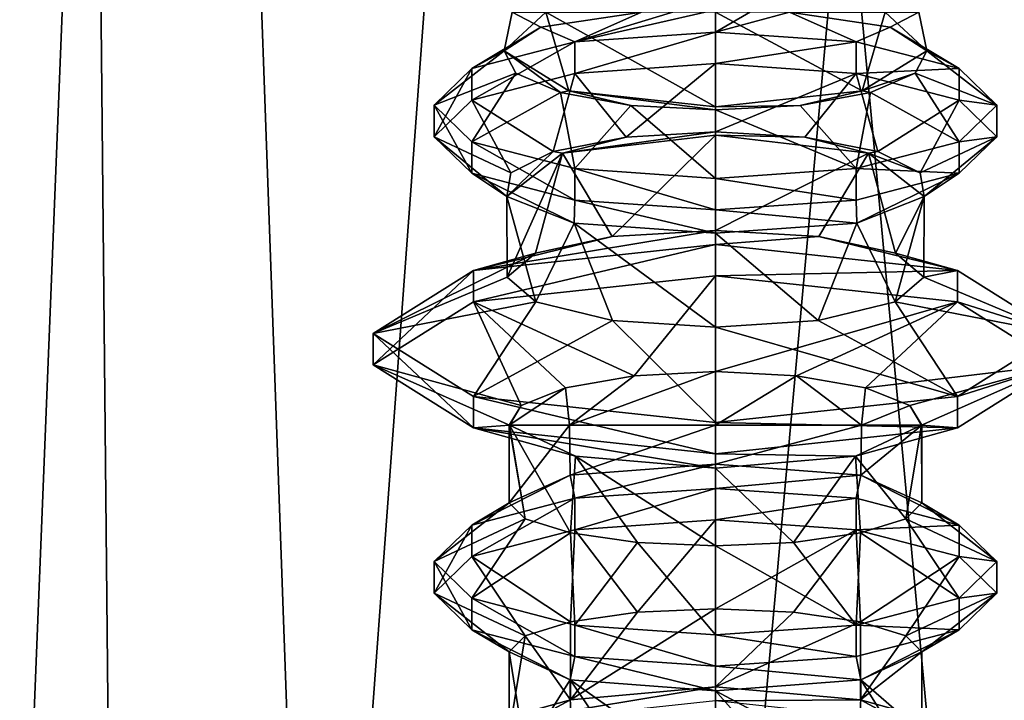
# Model space of a CAD drawing. Header units: millimetres. Extents: x -18.9 to 18.9, y -8.8 to 39.
# Tile 16 of 256: x -10.6 to -6, y 11.1 to 14.3. Entities that reach past the tile are written whole.
import ezdxf

# ---------------------------------------------------------------- set-up
doc = ezdxf.new("R2010")
doc.units = ezdxf.units.MM
doc.header["$LTSCALE"] = 41.718519
for name, color, linetype in [('15', 7, 'CONTINUOUS'), ('1661', 7, 'CONTINUOUS'), ('1662', 7, 'CONTINUOUS'), ('1717', 7, 'CONTINUOUS'), ('1718', 7, 'CONTINUOUS'), ('1719', 7, 'CONTINUOUS'), ('1720', 7, 'CONTINUOUS'), ('1755', 7, 'CONTINUOUS'), ('1756', 7, 'CONTINUOUS'), ('1757', 7, 'CONTINUOUS'), ('1758', 7, 'CONTINUOUS'), ('1759', 7, 'CONTINUOUS'), ('1760', 7, 'CONTINUOUS'), ('1761', 7, 'CONTINUOUS'), ('1762', 7, 'CONTINUOUS'), ('1769', 7, 'CONTINUOUS'), ('1770', 7, 'CONTINUOUS'), ('1771', 7, 'CONTINUOUS'), ('1772', 7, 'CONTINUOUS'), ('1773', 7, 'CONTINUOUS'), ('1774', 7, 'CONTINUOUS'), ('1775', 7, 'CONTINUOUS'), ('1776', 7, 'CONTINUOUS'), ('1777', 7, 'CONTINUOUS'), ('1778', 7, 'CONTINUOUS'), ('1779', 7, 'CONTINUOUS'), ('1780', 7, 'CONTINUOUS'), ('1791', 7, 'CONTINUOUS'), ('1792', 7, 'CONTINUOUS')]:
    doc.layers.add(name, color=color, linetype=linetype)

msp = doc.modelspace()

# ---------------------------------------------------------------- linework, layer by layer
at = {"layer": '15', "color": 7, "linetype": 'Continuous'}
for points in [[(-13.9674, -3.5, 10.3766), (-10.0017, -3.5, 14.2382), (-12.5018, 26.4, 12.1021), (-13.9674, -3.5, 10.3766)], [(-13.3069, 26.4, -11.2109), (-9.8717, 26.4, -14.3286), (-11.1841, -6.3, -13.3292), (-13.3069, 26.4, -11.2109)], [(-10.0017, -3.5, 14.2382), (-10.2971, 26.4, 14.0258), (-12.5018, 26.4, 12.1021), (-10.0017, -3.5, 14.2382)], [(-11.1841, -6.3, -13.3292), (-9.8717, 26.4, -14.3286), (-8.6992, -6.3, -15.0691), (-11.1841, -6.3, -13.3292)], [(-10.0017, -3.5, 14.2382), (-7.8011, 26.4, 15.553), (-10.2971, 26.4, 14.0258), (-10.0017, -3.5, 14.2382)], [(-10.0017, -3.5, 14.2382), (-5.0238, -3.5, 16.659), (-7.8011, 26.4, 15.553), (-10.0017, -3.5, 14.2382)], [(-9.8717, 26.4, -14.3286), (-5.7352, 26.4, -16.4277), (-8.6992, -6.3, -15.0691), (-9.8717, 26.4, -14.3286)], [(-8.6992, -6.3, -15.0691), (-5.7352, 26.4, -16.4277), (-5.9501, -6.3, -16.3509), (-8.6992, -6.3, -15.0691)], [(-5.0238, -3.5, 16.659), (-5.0843, 26.4, 16.6404), (-7.8011, 26.4, 15.553), (-5.0238, -3.5, 16.659)]]:
    msp.add_3dface(points, dxfattribs=at)
at = {"layer": '1661', "color": 7, "linetype": 'Continuous'}
for points in [[(-7.35, 14.3, 13.1832), (-7.35, 13.8653, 13.1775), (-6.6746, 13.9387, 12.9047), (-7.35, 14.3, 13.1832)], [(-7.35, 14.3, 13.1832), (-6.6746, 13.9387, 12.9047), (-6.5695, 14.3, 12.7925), (-7.35, 14.3, 13.1832)], [(-7.0093, 14.3, 11.2947), (-6.4145, 14.3, 11.9335), (-6.5467, 14.232, 11.6572), (-7.0093, 14.3, 11.2947)], [(-6.6746, 13.9387, 12.9047), (-6.3775, 14.1222, 12.2233), (-6.5695, 14.3, 12.7925), (-6.6746, 13.9387, 12.9047)], [(-6.3775, 14.1222, 12.2233), (-6.4145, 14.3, 11.9335), (-6.5695, 14.3, 12.7925), (-6.3775, 14.1222, 12.2233)], [(-6.4145, 14.3, 11.9335), (-6.3775, 14.1222, 12.2233), (-6.5467, 14.232, 11.6572), (-6.4145, 14.3, 11.9335)]]:
    msp.add_3dface(points, dxfattribs=at)
at = {"layer": '1662', "color": 7, "linetype": 'Continuous'}
for points in [[(-7.35, 13.2956, 11.2464), (-7.35, 13.7343, 11.2406), (-6.6453, 13.6519, 11.5468), (-7.35, 13.2956, 11.2464)], [(-6.8741, 13.2681, 11.3728), (-7.35, 13.2956, 11.2464), (-6.6453, 13.6519, 11.5468), (-6.8741, 13.2681, 11.3728)], [(-6.5219, 13.1912, 11.7217), (-6.8741, 13.2681, 11.3728), (-6.6453, 13.6519, 11.5468), (-6.5219, 13.1912, 11.7217)], [(-6.3894, 13.4524, 12.2877), (-6.5219, 13.1912, 11.7217), (-6.6453, 13.6519, 11.5468), (-6.3894, 13.4524, 12.2877)], [(-6.5231, 12.9679, 12.691), (-6.3894, 13.4524, 12.2877), (-6.6995, 13.3305, 12.9172), (-6.5231, 12.9679, 12.691)], [(-6.5231, 12.9679, 12.691), (-6.391, 13.0817, 12.2061), (-6.3894, 13.4524, 12.2877), (-6.5231, 12.9679, 12.691)], [(-6.391, 13.0817, 12.2061), (-6.5219, 13.1912, 11.7217), (-6.3894, 13.4524, 12.2877), (-6.391, 13.0817, 12.2061)], [(-7.35, 13.2832, 13.1698), (-6.8769, 12.8826, 13.0393), (-6.6995, 13.3305, 12.9172), (-7.35, 13.2832, 13.1698)], [(-6.8769, 12.8826, 13.0393), (-6.5231, 12.9679, 12.691), (-6.6995, 13.3305, 12.9172), (-6.8769, 12.8826, 13.0393)], [(-7.35, 12.8513, 13.1641), (-6.8769, 12.8826, 13.0393), (-7.35, 13.2832, 13.1698), (-7.35, 12.8513, 13.1641)], [(-7.35, 12.6467, 11.2549), (-6.9765, 12.6272, 11.3314), (-7.35, 12.4, 11.2582), (-7.35, 12.6467, 11.2549)], [(-7.35, 12.4, 11.2582), (-6.9765, 12.6272, 11.3314), (-6.6782, 12.4, 11.5365), (-7.35, 12.4, 11.2582)], [(-6.9765, 12.6272, 11.3314), (-6.6599, 12.572, 11.552), (-6.6782, 12.4, 11.5365), (-6.9765, 12.6272, 11.3314)], [(-6.6599, 12.572, 11.552), (-6.4556, 12.4912, 11.8845), (-6.6782, 12.4, 11.5365), (-6.6599, 12.572, 11.552)], [(-6.6782, 12.4, 11.5365), (-6.4556, 12.4912, 11.8845), (-6.4, 12.4, 12.2082), (-6.6782, 12.4, 11.5365)], [(-6.4556, 12.4912, 11.8845), (-6.4023, 12.4, 12.2738), (-6.4006, 12.4, 12.241), (-6.4556, 12.4912, 11.8845)], [(-6.4, 12.4, 12.2082), (-6.4556, 12.4912, 11.8845), (-6.4006, 12.4, 12.241), (-6.4, 12.4, 12.2082)]]:
    msp.add_3dface(points, dxfattribs=at)
at = {"layer": '1717', "color": 7, "linetype": 'Continuous'}
for points in [[(-7.35, 13.7343, 11.2406), (-8.0545, 13.6519, 11.5466), (-7.35, 13.7493, 11.1848), (-7.35, 13.7343, 11.2406)], [(-7.35, 13.7493, 11.1848), (-8.0545, 13.6519, 11.5466), (-7.7618, 13.7256, 11.2729), (-7.35, 13.7493, 11.1848)], [(-6.9382, 13.7256, 11.2729), (-7.35, 13.7343, 11.2406), (-7.35, 13.7493, 11.1848), (-6.9382, 13.7256, 11.2729)], [(-7.35, 13.7343, 11.2406), (-6.9382, 13.7256, 11.2729), (-6.6453, 13.6519, 11.5468), (-7.35, 13.7343, 11.2406)], [(-7.7618, 13.7256, 11.2729), (-8.0545, 13.6519, 11.5466), (-8.0964, 13.6589, 11.5205), (-7.7618, 13.7256, 11.2729)], [(-6.9382, 13.7256, 11.2729), (-6.6036, 13.6589, 11.5205), (-6.6453, 13.6519, 11.5468), (-6.9382, 13.7256, 11.2729)], [(-8.0545, 13.6519, 11.5466), (-8.3106, 13.4524, 12.2877), (-8.0964, 13.6589, 11.5205), (-8.0545, 13.6519, 11.5466)], [(-8.0964, 13.6589, 11.5205), (-8.3106, 13.4524, 12.2877), (-8.2914, 13.5618, 11.8812), (-8.0964, 13.6589, 11.5205)], [(-6.6036, 13.6589, 11.5205), (-6.4086, 13.5618, 11.8812), (-6.6453, 13.6519, 11.5468), (-6.6036, 13.6589, 11.5205)], [(-6.4086, 13.5618, 11.8812), (-6.3894, 13.4524, 12.2877), (-6.6453, 13.6519, 11.5468), (-6.4086, 13.5618, 11.8812)]]:
    msp.add_3dface(points, dxfattribs=at)
at = {"layer": '1718', "color": 7, "linetype": 'Continuous'}
for points in [[(-8.0255, 13.9387, 12.9047), (-8.3225, 14.1222, 12.2233), (-8.0636, 13.9314, 12.9316), (-8.0255, 13.9387, 12.9047)], [(-8.0636, 13.9314, 12.9316), (-8.3225, 14.1222, 12.2233), (-8.2694, 14.0198, 12.6035), (-8.0636, 13.9314, 12.9316)], [(-6.4306, 14.0198, 12.6035), (-6.3775, 14.1222, 12.2233), (-6.6746, 13.9387, 12.9047), (-6.4306, 14.0198, 12.6035)], [(-6.6364, 13.9314, 12.9316), (-6.4306, 14.0198, 12.6035), (-6.6746, 13.9387, 12.9047), (-6.6364, 13.9314, 12.9316)], [(-7.7393, 13.8718, 13.1533), (-8.0255, 13.9387, 12.9047), (-8.0636, 13.9314, 12.9316), (-7.7393, 13.8718, 13.1533)], [(-7.35, 13.8653, 13.1775), (-8.0255, 13.9387, 12.9047), (-7.35, 13.8507, 13.2316), (-7.35, 13.8653, 13.1775)], [(-7.35, 13.8507, 13.2316), (-8.0255, 13.9387, 12.9047), (-7.7393, 13.8718, 13.1533), (-7.35, 13.8507, 13.2316)], [(-7.35, 13.8653, 13.1775), (-6.9607, 13.8718, 13.1533), (-6.6746, 13.9387, 12.9047), (-7.35, 13.8653, 13.1775)], [(-6.9607, 13.8718, 13.1533), (-6.6364, 13.9314, 12.9316), (-6.6746, 13.9387, 12.9047), (-6.9607, 13.8718, 13.1533)], [(-6.9607, 13.8718, 13.1533), (-7.35, 13.8653, 13.1775), (-7.35, 13.8507, 13.2316), (-6.9607, 13.8718, 13.1533)]]:
    msp.add_3dface(points, dxfattribs=at)
at = {"layer": '1719', "color": 7, "linetype": 'Continuous'}
for points in [[(-7.35, 13.7343, 11.2406), (-7.8258, 13.2681, 11.3728), (-8.0545, 13.6519, 11.5466), (-7.35, 13.7343, 11.2406)], [(-7.35, 13.2956, 11.2464), (-7.8258, 13.2681, 11.3728), (-7.35, 13.7343, 11.2406), (-7.35, 13.2956, 11.2464)], [(-8.0545, 13.6519, 11.5466), (-8.309, 13.0818, 12.2059), (-8.3106, 13.4524, 12.2877), (-8.0545, 13.6519, 11.5466)], [(-8.178, 13.1913, 11.7216), (-8.309, 13.0818, 12.2059), (-8.0545, 13.6519, 11.5466), (-8.178, 13.1913, 11.7216)], [(-7.8258, 13.2681, 11.3728), (-8.178, 13.1913, 11.7216), (-8.0545, 13.6519, 11.5466), (-7.8258, 13.2681, 11.3728)], [(-8.309, 13.0818, 12.2059), (-8.1769, 12.9679, 12.6909), (-8.3106, 13.4524, 12.2877), (-8.309, 13.0818, 12.2059)], [(-8.3106, 13.4524, 12.2877), (-8.1769, 12.9679, 12.6909), (-8.0001, 13.3304, 12.9176), (-8.3106, 13.4524, 12.2877)], [(-8.1769, 12.9679, 12.6909), (-7.8232, 12.8826, 13.0393), (-8.0001, 13.3304, 12.9176), (-8.1769, 12.9679, 12.6909)], [(-7.8232, 12.8826, 13.0393), (-7.35, 12.8513, 13.1641), (-8.0001, 13.3304, 12.9176), (-7.8232, 12.8826, 13.0393)], [(-8.0001, 13.3304, 12.9176), (-7.35, 12.8513, 13.1641), (-7.35, 13.2832, 13.1698), (-8.0001, 13.3304, 12.9176)], [(-7.7235, 12.6272, 11.3315), (-7.35, 12.6467, 11.2549), (-8.0218, 12.4, 11.5365), (-7.7235, 12.6272, 11.3315)], [(-8.0218, 12.4, 11.5365), (-7.35, 12.6467, 11.2549), (-7.35, 12.4, 11.2582), (-8.0218, 12.4, 11.5365)], [(-8.0401, 12.5719, 11.552), (-7.7235, 12.6272, 11.3315), (-8.0218, 12.4, 11.5365), (-8.0401, 12.5719, 11.552)], [(-8.2444, 12.4912, 11.8845), (-8.0401, 12.5719, 11.552), (-8.3, 12.4, 12.2082), (-8.2444, 12.4912, 11.8845)], [(-8.3, 12.4, 12.2082), (-8.0401, 12.5719, 11.552), (-8.0218, 12.4, 11.5365), (-8.3, 12.4, 12.2082)], [(-8.2994, 12.4, 12.241), (-8.2444, 12.4912, 11.8845), (-8.3, 12.4, 12.2082), (-8.2994, 12.4, 12.241)], [(-8.2977, 12.4, 12.2738), (-8.2444, 12.4912, 11.8845), (-8.2994, 12.4, 12.241), (-8.2977, 12.4, 12.2738)]]:
    msp.add_3dface(points, dxfattribs=at)
at = {"layer": '1720', "color": 7, "linetype": 'Continuous'}
for points in [[(-8.1532, 14.232, 11.6571), (-8.3225, 14.1222, 12.2233), (-8.2855, 14.3, 11.9335), (-8.1532, 14.232, 11.6571)], [(-8.2855, 14.3, 11.9335), (-8.3225, 14.1222, 12.2233), (-8.1305, 14.3, 12.7925), (-8.2855, 14.3, 11.9335)], [(-8.1305, 14.3, 12.7925), (-8.3225, 14.1222, 12.2233), (-8.0255, 13.9387, 12.9047), (-8.1305, 14.3, 12.7925)], [(-7.6907, 14.3, 11.2947), (-8.1532, 14.232, 11.6571), (-8.2855, 14.3, 11.9335), (-7.6907, 14.3, 11.2947)], [(-7.35, 14.3, 13.1832), (-8.1305, 14.3, 12.7925), (-7.35, 13.8653, 13.1775), (-7.35, 14.3, 13.1832)], [(-7.35, 13.8653, 13.1775), (-8.1305, 14.3, 12.7925), (-8.0255, 13.9387, 12.9047), (-7.35, 13.8653, 13.1775)]]:
    msp.add_3dface(points, dxfattribs=at)
at = {"layer": '1755', "color": 7, "linetype": 'Continuous'}
for points in [[(-8.0188, 12.1707, 11.5335), (-8.3, 12.0424, 12.2082), (-8.0218, 12.4, 11.5365), (-8.0188, 12.1707, 11.5335)], [(-8.3, 12.0424, 12.2082), (-8.3, 12.4, 12.2082), (-8.0218, 12.4, 11.5365), (-8.3, 12.0424, 12.2082)], [(-8.0188, 12.1707, 11.5335), (-8.0218, 12.4, 11.5365), (-7.35, 12.4, 11.2582), (-8.0188, 12.1707, 11.5335)], [(-7.35, 12.2215, 11.2582), (-8.0188, 12.1707, 11.5335), (-7.35, 12.4, 11.2582), (-7.35, 12.2215, 11.2582)], [(-6.6811, 12.1707, 11.5336), (-7.35, 12.2215, 11.2582), (-6.6782, 12.4, 11.5365), (-6.6811, 12.1707, 11.5336)], [(-7.35, 12.2215, 11.2582), (-7.35, 12.4, 11.2582), (-6.6782, 12.4, 11.5365), (-7.35, 12.2215, 11.2582)], [(-6.4, 12.0424, 12.2082), (-6.6811, 12.1707, 11.5336), (-6.4, 12.4, 12.2082), (-6.4, 12.0424, 12.2082)], [(-6.6811, 12.1707, 11.5336), (-6.6782, 12.4, 11.5365), (-6.4, 12.4, 12.2082), (-6.6811, 12.1707, 11.5336)], [(-7.7093, 11.5397, 11.3288), (-7.35, 11.5556, 11.2582), (-8.0178, 11.137, 11.5325), (-7.7093, 11.5397, 11.3288)], [(-7.35, 11.5556, 11.2582), (-7.35, 11.197, 11.2582), (-8.0178, 11.137, 11.5325), (-7.35, 11.5556, 11.2582)], [(-7.35, 11.5556, 11.2582), (-6.9907, 11.5397, 11.3288), (-7.35, 11.197, 11.2582), (-7.35, 11.5556, 11.2582)], [(-8.0177, 11.4953, 11.5324), (-7.7093, 11.5397, 11.3288), (-8.0178, 11.137, 11.5325), (-8.0177, 11.4953, 11.5324)], [(-6.9907, 11.5397, 11.3288), (-6.6823, 11.4953, 11.5324), (-7.35, 11.197, 11.2582), (-6.9907, 11.5397, 11.3288)], [(-8.2261, 11.431, 11.8408), (-8.0177, 11.4953, 11.5324), (-8.0178, 11.137, 11.5325), (-8.2261, 11.431, 11.8408)], [(-7.35, 11.197, 11.2582), (-6.6823, 11.4953, 11.5324), (-6.6822, 11.137, 11.5325), (-7.35, 11.197, 11.2582)], [(-6.6823, 11.4953, 11.5324), (-6.4739, 11.431, 11.8408), (-6.6822, 11.137, 11.5325), (-6.6823, 11.4953, 11.5324)], [(-8.3, 11.3576, 12.2082), (-8.2261, 11.431, 11.8408), (-8.3, 10.9849, 12.2082), (-8.3, 11.3576, 12.2082)], [(-8.2261, 11.431, 11.8408), (-8.0178, 11.137, 11.5325), (-8.3, 10.9849, 12.2082), (-8.2261, 11.431, 11.8408)], [(-6.4739, 11.431, 11.8408), (-6.4, 11.3576, 12.2082), (-6.6822, 11.137, 11.5325), (-6.4739, 11.431, 11.8408)], [(-6.4, 11.3576, 12.2082), (-6.4, 10.9849, 12.2082), (-6.6822, 11.137, 11.5325), (-6.4, 11.3576, 12.2082)]]:
    msp.add_3dface(points, dxfattribs=at)
at = {"layer": '1756', "color": 7, "linetype": 'Continuous'}
for points in [[(-8.3, 12.0424, 12.2082), (-8.2261, 11.969, 12.5756), (-8.3, 12.4, 12.2082), (-8.3, 12.0424, 12.2082)], [(-8.2261, 11.969, 12.5756), (-8.2994, 12.4, 12.241), (-8.3, 12.4, 12.2082), (-8.2261, 11.969, 12.5756)], [(-8.2261, 11.969, 12.5756), (-8.2977, 12.4, 12.2738), (-8.2994, 12.4, 12.241), (-8.2261, 11.969, 12.5756)], [(-8.2261, 11.969, 12.5756), (-8.0177, 11.9047, 12.884), (-8.2977, 12.4, 12.2738), (-8.2261, 11.969, 12.5756)], [(-8.0177, 11.9047, 12.884), (-7.9943, 12.2581, 12.9063), (-8.2977, 12.4, 12.2738), (-8.0177, 11.9047, 12.884)], [(-6.4739, 11.969, 12.5756), (-6.4023, 12.4, 12.2738), (-6.7057, 12.2581, 12.9063), (-6.4739, 11.969, 12.5756)], [(-6.4739, 11.969, 12.5756), (-6.4, 12.0424, 12.2082), (-6.4023, 12.4, 12.2738), (-6.4739, 11.969, 12.5756)], [(-6.4023, 12.4, 12.2738), (-6.4, 12.0424, 12.2082), (-6.4006, 12.4, 12.241), (-6.4023, 12.4, 12.2738)], [(-6.4, 12.0424, 12.2082), (-6.4, 12.4, 12.2082), (-6.4006, 12.4, 12.241), (-6.4, 12.0424, 12.2082)], [(-8.0177, 11.9047, 12.884), (-7.7094, 11.8603, 13.0876), (-7.9943, 12.2581, 12.9063), (-8.0177, 11.9047, 12.884)], [(-7.7094, 11.8603, 13.0876), (-7.35, 11.8444, 13.1582), (-7.9943, 12.2581, 12.9063), (-7.7094, 11.8603, 13.0876)], [(-7.35, 11.8444, 13.1582), (-7.35, 12.203, 13.1582), (-7.9943, 12.2581, 12.9063), (-7.35, 11.8444, 13.1582)], [(-6.9907, 11.8603, 13.0876), (-6.7057, 12.2581, 12.9063), (-7.35, 12.203, 13.1582), (-6.9907, 11.8603, 13.0876)], [(-6.9907, 11.8603, 13.0876), (-6.6823, 11.9047, 12.884), (-6.7057, 12.2581, 12.9063), (-6.9907, 11.8603, 13.0876)], [(-6.6823, 11.9047, 12.884), (-6.4739, 11.969, 12.5756), (-6.7057, 12.2581, 12.9063), (-6.6823, 11.9047, 12.884)], [(-7.35, 11.8444, 13.1582), (-6.9907, 11.8603, 13.0876), (-7.35, 12.203, 13.1582), (-7.35, 11.8444, 13.1582)], [(-8.0188, 11.2293, 12.8828), (-8.3, 11.3576, 12.2082), (-8.2256, 10.8986, 12.5768), (-8.0188, 11.2293, 12.8828)], [(-8.3, 11.3576, 12.2082), (-8.3, 10.9849, 12.2082), (-8.2256, 10.8986, 12.5768), (-8.3, 11.3576, 12.2082)], [(-6.4, 11.3576, 12.2082), (-6.6811, 11.2293, 12.8828), (-6.4, 10.9849, 12.2082), (-6.4, 11.3576, 12.2082)], [(-8.0188, 11.2293, 12.8828), (-8.2256, 10.8986, 12.5768), (-8.0161, 10.8239, 12.8855), (-8.0188, 11.2293, 12.8828)], [(-7.35, 11.1785, 13.1582), (-8.0188, 11.2293, 12.8828), (-7.35, 10.7557, 13.1582), (-7.35, 11.1785, 13.1582)], [(-8.0188, 11.2293, 12.8828), (-8.0161, 10.8239, 12.8855), (-7.7083, 10.7735, 13.0881), (-8.0188, 11.2293, 12.8828)], [(-8.0188, 11.2293, 12.8828), (-7.7083, 10.7735, 13.0881), (-7.35, 10.7557, 13.1582), (-8.0188, 11.2293, 12.8828)], [(-6.6811, 11.2293, 12.8828), (-7.35, 11.1785, 13.1582), (-6.6839, 10.8239, 12.8856), (-6.6811, 11.2293, 12.8828)], [(-6.6811, 11.2293, 12.8828), (-6.6839, 10.8239, 12.8856), (-6.4745, 10.8986, 12.5769), (-6.6811, 11.2293, 12.8828)], [(-6.6811, 11.2293, 12.8828), (-6.4745, 10.8986, 12.5769), (-6.4, 10.9849, 12.2082), (-6.6811, 11.2293, 12.8828)], [(-7.35, 11.1785, 13.1582), (-7.35, 10.7557, 13.1582), (-6.9918, 10.7735, 13.0881), (-7.35, 11.1785, 13.1582)], [(-7.35, 11.1785, 13.1582), (-6.9918, 10.7735, 13.0881), (-6.6839, 10.8239, 12.8856), (-7.35, 11.1785, 13.1582)]]:
    msp.add_3dface(points, dxfattribs=at)
at = {"layer": '1757', "color": 7, "linetype": 'Continuous'}
for points in [[(-7.35, 14.0642, 10.9382), (-7.35, 14.2091, 10.9772), (-6.7025, 14.164, 11.1448), (-7.35, 14.0642, 10.9382)], [(-7.35, 14.0642, 10.9382), (-6.7025, 14.164, 11.1448), (-6.7025, 14.0191, 11.1058), (-7.35, 14.0642, 10.9382)], [(-6.7025, 14.164, 11.1448), (-6.2285, 14.0408, 11.6025), (-6.7025, 14.0191, 11.1058), (-6.7025, 14.164, 11.1448)], [(-6.2285, 14.0408, 11.6025), (-6.2285, 13.8959, 11.5635), (-6.7025, 14.0191, 11.1058), (-6.2285, 14.0408, 11.6025)], [(-6.2285, 14.0408, 11.6025), (-6.055, 13.8724, 12.2277), (-6.2285, 13.8959, 11.5635), (-6.2285, 14.0408, 11.6025)], [(-6.055, 13.8724, 12.2277), (-6.055, 13.7276, 12.1887), (-6.2285, 13.8959, 11.5635), (-6.055, 13.8724, 12.2277)], [(-6.055, 13.8724, 12.2277), (-6.2285, 13.7041, 12.8529), (-6.055, 13.7276, 12.1887), (-6.055, 13.8724, 12.2277)], [(-6.2285, 13.7041, 12.8529), (-6.7025, 13.5809, 13.3106), (-6.2285, 13.5592, 12.8139), (-6.2285, 13.7041, 12.8529)], [(-6.2285, 13.7041, 12.8529), (-6.2285, 13.5592, 12.8139), (-6.055, 13.7276, 12.1887), (-6.2285, 13.7041, 12.8529)], [(-6.7025, 13.5809, 13.3106), (-7.35, 13.5358, 13.4782), (-6.7025, 13.436, 13.2716), (-6.7025, 13.5809, 13.3106)], [(-6.7025, 13.5809, 13.3106), (-6.7025, 13.436, 13.2716), (-6.2285, 13.5592, 12.8139), (-6.7025, 13.5809, 13.3106)], [(-7.35, 13.5358, 13.4782), (-7.35, 13.3909, 13.4392), (-6.7025, 13.436, 13.2716), (-7.35, 13.5358, 13.4782)]]:
    msp.add_3dface(points, dxfattribs=at)
at = {"layer": '1758', "color": 7, "linetype": 'Continuous'}
for points in [[(-7.35, 14.2091, 10.9772), (-7.35, 14.0642, 10.9382), (-7.9975, 14.0191, 11.1058), (-7.35, 14.2091, 10.9772)], [(-7.9975, 14.164, 11.1448), (-7.35, 14.2091, 10.9772), (-7.9975, 14.0191, 11.1058), (-7.9975, 14.164, 11.1448)], [(-8.4715, 14.0408, 11.6025), (-7.9975, 14.164, 11.1448), (-8.4715, 13.8959, 11.5635), (-8.4715, 14.0408, 11.6025)], [(-8.4715, 13.8959, 11.5635), (-7.9975, 14.164, 11.1448), (-7.9975, 14.0191, 11.1058), (-8.4715, 13.8959, 11.5635)], [(-8.645, 13.8724, 12.2277), (-8.4715, 14.0408, 11.6025), (-8.645, 13.7276, 12.1887), (-8.645, 13.8724, 12.2277)], [(-8.645, 13.7276, 12.1887), (-8.4715, 14.0408, 11.6025), (-8.4715, 13.8959, 11.5635), (-8.645, 13.7276, 12.1887)], [(-8.4715, 13.7041, 12.8529), (-8.645, 13.8724, 12.2277), (-8.4715, 13.5592, 12.8139), (-8.4715, 13.7041, 12.8529)], [(-8.4715, 13.5592, 12.8139), (-8.645, 13.8724, 12.2277), (-8.645, 13.7276, 12.1887), (-8.4715, 13.5592, 12.8139)], [(-7.9975, 13.5809, 13.3106), (-8.4715, 13.7041, 12.8529), (-7.9975, 13.436, 13.2716), (-7.9975, 13.5809, 13.3106)], [(-7.9975, 13.436, 13.2716), (-8.4715, 13.7041, 12.8529), (-8.4715, 13.5592, 12.8139), (-7.9975, 13.436, 13.2716)], [(-7.35, 13.5358, 13.4782), (-7.9975, 13.5809, 13.3106), (-7.35, 13.3909, 13.4392), (-7.35, 13.5358, 13.4782)], [(-7.35, 13.3909, 13.4392), (-7.9975, 13.5809, 13.3106), (-7.9975, 13.436, 13.2716), (-7.35, 13.3909, 13.4392)]]:
    msp.add_3dface(points, dxfattribs=at)
at = {"layer": '1759', "color": 7, "linetype": 'Continuous'}
for points in [[(-7.35, 13.7493, 11.1848), (-7.35, 14.0642, 10.9382), (-6.7025, 14.0191, 11.1058), (-7.35, 13.7493, 11.1848)], [(-6.9382, 13.7256, 11.2729), (-7.35, 13.7493, 11.1848), (-6.7025, 14.0191, 11.1058), (-6.9382, 13.7256, 11.2729)], [(-6.6036, 13.6589, 11.5205), (-6.9382, 13.7256, 11.2729), (-6.7025, 14.0191, 11.1058), (-6.6036, 13.6589, 11.5205)], [(-6.2285, 13.8959, 11.5635), (-6.6036, 13.6589, 11.5205), (-6.7025, 14.0191, 11.1058), (-6.2285, 13.8959, 11.5635)], [(-6.4086, 13.5618, 11.8812), (-6.6036, 13.6589, 11.5205), (-6.2285, 13.8959, 11.5635), (-6.4086, 13.5618, 11.8812)], [(-6.055, 13.7276, 12.1887), (-6.4086, 13.5618, 11.8812), (-6.2285, 13.8959, 11.5635), (-6.055, 13.7276, 12.1887)], [(-6.3894, 13.4524, 12.2877), (-6.4086, 13.5618, 11.8812), (-6.055, 13.7276, 12.1887), (-6.3894, 13.4524, 12.2877)], [(-6.2285, 13.5592, 12.8139), (-6.3894, 13.4524, 12.2877), (-6.055, 13.7276, 12.1887), (-6.2285, 13.5592, 12.8139)], [(-6.7025, 13.436, 13.2716), (-6.6995, 13.3305, 12.9172), (-6.2285, 13.5592, 12.8139), (-6.7025, 13.436, 13.2716)], [(-6.6995, 13.3305, 12.9172), (-6.3894, 13.4524, 12.2877), (-6.2285, 13.5592, 12.8139), (-6.6995, 13.3305, 12.9172)], [(-7.35, 13.3909, 13.4392), (-6.6995, 13.3305, 12.9172), (-6.7025, 13.436, 13.2716), (-7.35, 13.3909, 13.4392)], [(-7.35, 13.2832, 13.1698), (-6.6995, 13.3305, 12.9172), (-7.35, 13.3909, 13.4392), (-7.35, 13.2832, 13.1698)]]:
    msp.add_3dface(points, dxfattribs=at)
at = {"layer": '1760', "color": 7, "linetype": 'Continuous'}
for points in [[(-7.35, 14.0642, 10.9382), (-7.7618, 13.7256, 11.2729), (-7.9975, 14.0191, 11.1058), (-7.35, 14.0642, 10.9382)], [(-7.35, 13.7493, 11.1848), (-7.7618, 13.7256, 11.2729), (-7.35, 14.0642, 10.9382), (-7.35, 13.7493, 11.1848)], [(-8.0964, 13.6589, 11.5205), (-8.4715, 13.8959, 11.5635), (-7.9975, 14.0191, 11.1058), (-8.0964, 13.6589, 11.5205)], [(-7.7618, 13.7256, 11.2729), (-8.0964, 13.6589, 11.5205), (-7.9975, 14.0191, 11.1058), (-7.7618, 13.7256, 11.2729)], [(-8.2914, 13.5618, 11.8812), (-8.645, 13.7276, 12.1887), (-8.4715, 13.8959, 11.5635), (-8.2914, 13.5618, 11.8812)], [(-8.0964, 13.6589, 11.5205), (-8.2914, 13.5618, 11.8812), (-8.4715, 13.8959, 11.5635), (-8.0964, 13.6589, 11.5205)], [(-8.2914, 13.5618, 11.8812), (-8.3106, 13.4524, 12.2877), (-8.645, 13.7276, 12.1887), (-8.2914, 13.5618, 11.8812)], [(-8.3106, 13.4524, 12.2877), (-8.4715, 13.5592, 12.8139), (-8.645, 13.7276, 12.1887), (-8.3106, 13.4524, 12.2877)], [(-8.3106, 13.4524, 12.2877), (-8.0001, 13.3304, 12.9176), (-8.4715, 13.5592, 12.8139), (-8.3106, 13.4524, 12.2877)], [(-8.0001, 13.3304, 12.9176), (-7.9975, 13.436, 13.2716), (-8.4715, 13.5592, 12.8139), (-8.0001, 13.3304, 12.9176)], [(-8.0001, 13.3304, 12.9176), (-7.35, 13.2832, 13.1698), (-7.9975, 13.436, 13.2716), (-8.0001, 13.3304, 12.9176)], [(-7.35, 13.2832, 13.1698), (-7.35, 13.3909, 13.4392), (-7.9975, 13.436, 13.2716), (-7.35, 13.2832, 13.1698)]]:
    msp.add_3dface(points, dxfattribs=at)
at = {"layer": '1761', "color": 7, "linetype": 'Continuous'}
for points in [[(-7.35, 14.3115, 11.2332), (-7.1788, 14.3087, 11.2483), (-7.35, 14.2091, 10.9772), (-7.35, 14.3115, 11.2332)], [(-7.1788, 14.3087, 11.2483), (-7.0093, 14.3, 11.2947), (-7.35, 14.2091, 10.9772), (-7.1788, 14.3087, 11.2483)], [(-7.35, 14.2091, 10.9772), (-7.0093, 14.3, 11.2947), (-6.7025, 14.164, 11.1448), (-7.35, 14.2091, 10.9772)], [(-7.0093, 14.3, 11.2947), (-6.5467, 14.232, 11.6572), (-6.7025, 14.164, 11.1448), (-7.0093, 14.3, 11.2947)], [(-6.7025, 14.164, 11.1448), (-6.5467, 14.232, 11.6572), (-6.2285, 14.0408, 11.6025), (-6.7025, 14.164, 11.1448)], [(-6.5467, 14.232, 11.6572), (-6.3775, 14.1222, 12.2233), (-6.2285, 14.0408, 11.6025), (-6.5467, 14.232, 11.6572)], [(-6.3775, 14.1222, 12.2233), (-6.4306, 14.0198, 12.6035), (-6.055, 13.8724, 12.2277), (-6.3775, 14.1222, 12.2233)], [(-6.2285, 14.0408, 11.6025), (-6.3775, 14.1222, 12.2233), (-6.055, 13.8724, 12.2277), (-6.2285, 14.0408, 11.6025)], [(-6.4306, 14.0198, 12.6035), (-6.6364, 13.9314, 12.9316), (-6.2285, 13.7041, 12.8529), (-6.4306, 14.0198, 12.6035)], [(-6.055, 13.8724, 12.2277), (-6.4306, 14.0198, 12.6035), (-6.2285, 13.7041, 12.8529), (-6.055, 13.8724, 12.2277)], [(-6.6364, 13.9314, 12.9316), (-6.9607, 13.8718, 13.1533), (-6.7025, 13.5809, 13.3106), (-6.6364, 13.9314, 12.9316)], [(-6.2285, 13.7041, 12.8529), (-6.6364, 13.9314, 12.9316), (-6.7025, 13.5809, 13.3106), (-6.2285, 13.7041, 12.8529)], [(-6.9607, 13.8718, 13.1533), (-7.35, 13.8507, 13.2316), (-6.7025, 13.5809, 13.3106), (-6.9607, 13.8718, 13.1533)], [(-7.35, 13.8507, 13.2316), (-7.35, 13.5358, 13.4782), (-6.7025, 13.5809, 13.3106), (-7.35, 13.8507, 13.2316)]]:
    msp.add_3dface(points, dxfattribs=at)
at = {"layer": '1762', "color": 7, "linetype": 'Continuous'}
for points in [[(-8.1532, 14.232, 11.6571), (-7.6907, 14.3, 11.2947), (-7.9975, 14.164, 11.1448), (-8.1532, 14.232, 11.6571)], [(-7.5212, 14.3087, 11.2483), (-7.35, 14.3115, 11.2332), (-7.9975, 14.164, 11.1448), (-7.5212, 14.3087, 11.2483)], [(-7.35, 14.3115, 11.2332), (-7.35, 14.2091, 10.9772), (-7.9975, 14.164, 11.1448), (-7.35, 14.3115, 11.2332)], [(-7.6907, 14.3, 11.2947), (-7.5212, 14.3087, 11.2483), (-7.9975, 14.164, 11.1448), (-7.6907, 14.3, 11.2947)], [(-8.3225, 14.1222, 12.2233), (-8.1532, 14.232, 11.6571), (-8.4715, 14.0408, 11.6025), (-8.3225, 14.1222, 12.2233)], [(-8.1532, 14.232, 11.6571), (-7.9975, 14.164, 11.1448), (-8.4715, 14.0408, 11.6025), (-8.1532, 14.232, 11.6571)], [(-8.2694, 14.0198, 12.6035), (-8.3225, 14.1222, 12.2233), (-8.645, 13.8724, 12.2277), (-8.2694, 14.0198, 12.6035)], [(-8.3225, 14.1222, 12.2233), (-8.4715, 14.0408, 11.6025), (-8.645, 13.8724, 12.2277), (-8.3225, 14.1222, 12.2233)], [(-8.2694, 14.0198, 12.6035), (-8.645, 13.8724, 12.2277), (-8.4715, 13.7041, 12.8529), (-8.2694, 14.0198, 12.6035)], [(-8.0636, 13.9314, 12.9316), (-8.2694, 14.0198, 12.6035), (-8.4715, 13.7041, 12.8529), (-8.0636, 13.9314, 12.9316)], [(-8.0636, 13.9314, 12.9316), (-8.4715, 13.7041, 12.8529), (-7.9975, 13.5809, 13.3106), (-8.0636, 13.9314, 12.9316)], [(-7.7393, 13.8718, 13.1533), (-8.0636, 13.9314, 12.9316), (-7.9975, 13.5809, 13.3106), (-7.7393, 13.8718, 13.1533)], [(-7.7393, 13.8718, 13.1533), (-7.9975, 13.5809, 13.3106), (-7.35, 13.5358, 13.4782), (-7.7393, 13.8718, 13.1533)], [(-7.35, 13.8507, 13.2316), (-7.7393, 13.8718, 13.1533), (-7.35, 13.5358, 13.4782), (-7.35, 13.8507, 13.2316)]]:
    msp.add_3dface(points, dxfattribs=at)
at = {"layer": '1769', "color": 7, "linetype": 'Continuous'}
for points in [[(-6.7025, 12.064, 11.1448), (-7.35, 11.9642, 10.9382), (-7.35, 12.1091, 10.9772), (-6.7025, 12.064, 11.1448)], [(-6.7025, 11.9191, 11.1058), (-7.35, 11.9642, 10.9382), (-6.7025, 12.064, 11.1448), (-6.7025, 11.9191, 11.1058)], [(-6.2285, 11.9408, 11.6025), (-6.7025, 11.9191, 11.1058), (-6.7025, 12.064, 11.1448), (-6.2285, 11.9408, 11.6025)], [(-6.2285, 11.7959, 11.5635), (-6.7025, 11.9191, 11.1058), (-6.2285, 11.9408, 11.6025), (-6.2285, 11.7959, 11.5635)], [(-6.055, 11.7724, 12.2277), (-6.2285, 11.7959, 11.5635), (-6.2285, 11.9408, 11.6025), (-6.055, 11.7724, 12.2277)], [(-6.055, 11.6276, 12.1887), (-6.2285, 11.7959, 11.5635), (-6.055, 11.7724, 12.2277), (-6.055, 11.6276, 12.1887)], [(-6.2285, 11.6041, 12.8529), (-6.055, 11.6276, 12.1887), (-6.055, 11.7724, 12.2277), (-6.2285, 11.6041, 12.8529)], [(-6.7025, 11.4809, 13.3106), (-6.2285, 11.4592, 12.8139), (-6.2285, 11.6041, 12.8529), (-6.7025, 11.4809, 13.3106)], [(-6.2285, 11.4592, 12.8139), (-6.055, 11.6276, 12.1887), (-6.2285, 11.6041, 12.8529), (-6.2285, 11.4592, 12.8139)], [(-7.35, 11.4358, 13.4782), (-6.7025, 11.336, 13.2716), (-6.7025, 11.4809, 13.3106), (-7.35, 11.4358, 13.4782)], [(-6.7025, 11.336, 13.2716), (-6.2285, 11.4592, 12.8139), (-6.7025, 11.4809, 13.3106), (-6.7025, 11.336, 13.2716)], [(-7.35, 11.2909, 13.4392), (-6.7025, 11.336, 13.2716), (-7.35, 11.4358, 13.4782), (-7.35, 11.2909, 13.4392)]]:
    msp.add_3dface(points, dxfattribs=at)
at = {"layer": '1770', "color": 7, "linetype": 'Continuous'}
for points in [[(-7.35, 12.1091, 10.9772), (-7.35, 11.9642, 10.9382), (-7.9975, 11.9191, 11.1058), (-7.35, 12.1091, 10.9772)], [(-7.9975, 12.064, 11.1448), (-7.35, 12.1091, 10.9772), (-7.9975, 11.9191, 11.1058), (-7.9975, 12.064, 11.1448)], [(-8.4715, 11.9408, 11.6025), (-7.9975, 12.064, 11.1448), (-8.4715, 11.7959, 11.5635), (-8.4715, 11.9408, 11.6025)], [(-7.9975, 12.064, 11.1448), (-7.9975, 11.9191, 11.1058), (-8.4715, 11.7959, 11.5635), (-7.9975, 12.064, 11.1448)], [(-8.645, 11.7724, 12.2277), (-8.4715, 11.9408, 11.6025), (-8.645, 11.6276, 12.1887), (-8.645, 11.7724, 12.2277)], [(-8.4715, 11.9408, 11.6025), (-8.4715, 11.7959, 11.5635), (-8.645, 11.6276, 12.1887), (-8.4715, 11.9408, 11.6025)], [(-8.4715, 11.6041, 12.8529), (-8.645, 11.7724, 12.2277), (-8.4715, 11.4592, 12.8139), (-8.4715, 11.6041, 12.8529)], [(-8.645, 11.7724, 12.2277), (-8.645, 11.6276, 12.1887), (-8.4715, 11.4592, 12.8139), (-8.645, 11.7724, 12.2277)], [(-7.9975, 11.4809, 13.3106), (-8.4715, 11.6041, 12.8529), (-7.9975, 11.336, 13.2716), (-7.9975, 11.4809, 13.3106)], [(-8.4715, 11.6041, 12.8529), (-8.4715, 11.4592, 12.8139), (-7.9975, 11.336, 13.2716), (-8.4715, 11.6041, 12.8529)], [(-7.35, 11.2909, 13.4392), (-7.35, 11.4358, 13.4782), (-7.9975, 11.4809, 13.3106), (-7.35, 11.2909, 13.4392)], [(-7.35, 11.2909, 13.4392), (-7.9975, 11.4809, 13.3106), (-7.9975, 11.336, 13.2716), (-7.35, 11.2909, 13.4392)]]:
    msp.add_3dface(points, dxfattribs=at)
at = {"layer": '1771', "color": 7, "linetype": 'Continuous'}
for points in [[(-7.35, 11.9642, 10.9382), (-6.7025, 11.9191, 11.1058), (-7.35, 11.5556, 11.2582), (-7.35, 11.9642, 10.9382)], [(-7.35, 11.5556, 11.2582), (-6.7025, 11.9191, 11.1058), (-6.9907, 11.5397, 11.3288), (-7.35, 11.5556, 11.2582)], [(-6.9907, 11.5397, 11.3288), (-6.7025, 11.9191, 11.1058), (-6.6823, 11.4953, 11.5324), (-6.9907, 11.5397, 11.3288)], [(-6.7025, 11.9191, 11.1058), (-6.2285, 11.7959, 11.5635), (-6.6823, 11.4953, 11.5324), (-6.7025, 11.9191, 11.1058)], [(-6.6823, 11.4953, 11.5324), (-6.2285, 11.7959, 11.5635), (-6.4739, 11.431, 11.8408), (-6.6823, 11.4953, 11.5324)], [(-6.2285, 11.7959, 11.5635), (-6.055, 11.6276, 12.1887), (-6.4739, 11.431, 11.8408), (-6.2285, 11.7959, 11.5635)], [(-6.4739, 11.431, 11.8408), (-6.055, 11.6276, 12.1887), (-6.4, 11.3576, 12.2082), (-6.4739, 11.431, 11.8408)], [(-6.055, 11.6276, 12.1887), (-6.2285, 11.4592, 12.8139), (-6.4, 11.3576, 12.2082), (-6.055, 11.6276, 12.1887)], [(-6.2285, 11.4592, 12.8139), (-6.7025, 11.336, 13.2716), (-6.6811, 11.2293, 12.8828), (-6.2285, 11.4592, 12.8139)], [(-6.4, 11.3576, 12.2082), (-6.2285, 11.4592, 12.8139), (-6.6811, 11.2293, 12.8828), (-6.4, 11.3576, 12.2082)], [(-6.7025, 11.336, 13.2716), (-7.35, 11.2909, 13.4392), (-6.6811, 11.2293, 12.8828), (-6.7025, 11.336, 13.2716)], [(-6.6811, 11.2293, 12.8828), (-7.35, 11.2909, 13.4392), (-7.35, 11.1785, 13.1582), (-6.6811, 11.2293, 12.8828)]]:
    msp.add_3dface(points, dxfattribs=at)
at = {"layer": '1772', "color": 7, "linetype": 'Continuous'}
for points in [[(-7.35, 11.9642, 10.9382), (-7.7093, 11.5397, 11.3288), (-7.9975, 11.9191, 11.1058), (-7.35, 11.9642, 10.9382)], [(-7.35, 11.9642, 10.9382), (-7.35, 11.5556, 11.2582), (-7.7093, 11.5397, 11.3288), (-7.35, 11.9642, 10.9382)], [(-7.9975, 11.9191, 11.1058), (-8.0177, 11.4953, 11.5324), (-8.4715, 11.7959, 11.5635), (-7.9975, 11.9191, 11.1058)], [(-7.7093, 11.5397, 11.3288), (-8.0177, 11.4953, 11.5324), (-7.9975, 11.9191, 11.1058), (-7.7093, 11.5397, 11.3288)], [(-8.4715, 11.7959, 11.5635), (-8.2261, 11.431, 11.8408), (-8.645, 11.6276, 12.1887), (-8.4715, 11.7959, 11.5635)], [(-8.0177, 11.4953, 11.5324), (-8.2261, 11.431, 11.8408), (-8.4715, 11.7959, 11.5635), (-8.0177, 11.4953, 11.5324)], [(-8.2261, 11.431, 11.8408), (-8.3, 11.3576, 12.2082), (-8.645, 11.6276, 12.1887), (-8.2261, 11.431, 11.8408)], [(-8.645, 11.6276, 12.1887), (-8.3, 11.3576, 12.2082), (-8.4715, 11.4592, 12.8139), (-8.645, 11.6276, 12.1887)], [(-8.3, 11.3576, 12.2082), (-8.0188, 11.2293, 12.8828), (-8.4715, 11.4592, 12.8139), (-8.3, 11.3576, 12.2082)], [(-8.4715, 11.4592, 12.8139), (-8.0188, 11.2293, 12.8828), (-7.9975, 11.336, 13.2716), (-8.4715, 11.4592, 12.8139)], [(-8.0188, 11.2293, 12.8828), (-7.35, 11.1785, 13.1582), (-7.9975, 11.336, 13.2716), (-8.0188, 11.2293, 12.8828)], [(-7.35, 11.1785, 13.1582), (-7.35, 11.2909, 13.4392), (-7.9975, 11.336, 13.2716), (-7.35, 11.1785, 13.1582)]]:
    msp.add_3dface(points, dxfattribs=at)
at = {"layer": '1773', "color": 7, "linetype": 'Continuous'}
for points in [[(-6.6811, 12.1707, 11.5336), (-7.35, 12.1091, 10.9772), (-7.35, 12.2215, 11.2582), (-6.6811, 12.1707, 11.5336)], [(-6.7025, 12.064, 11.1448), (-7.35, 12.1091, 10.9772), (-6.6811, 12.1707, 11.5336), (-6.7025, 12.064, 11.1448)], [(-6.2285, 11.9408, 11.6025), (-6.7025, 12.064, 11.1448), (-6.6811, 12.1707, 11.5336), (-6.2285, 11.9408, 11.6025)], [(-6.4, 12.0424, 12.2082), (-6.2285, 11.9408, 11.6025), (-6.6811, 12.1707, 11.5336), (-6.4, 12.0424, 12.2082)], [(-6.4739, 11.969, 12.5756), (-6.055, 11.7724, 12.2277), (-6.4, 12.0424, 12.2082), (-6.4739, 11.969, 12.5756)], [(-6.055, 11.7724, 12.2277), (-6.2285, 11.9408, 11.6025), (-6.4, 12.0424, 12.2082), (-6.055, 11.7724, 12.2277)], [(-6.6823, 11.9047, 12.884), (-6.2285, 11.6041, 12.8529), (-6.4739, 11.969, 12.5756), (-6.6823, 11.9047, 12.884)], [(-6.2285, 11.6041, 12.8529), (-6.055, 11.7724, 12.2277), (-6.4739, 11.969, 12.5756), (-6.2285, 11.6041, 12.8529)], [(-6.9907, 11.8603, 13.0876), (-6.7025, 11.4809, 13.3106), (-6.6823, 11.9047, 12.884), (-6.9907, 11.8603, 13.0876)], [(-6.7025, 11.4809, 13.3106), (-6.2285, 11.6041, 12.8529), (-6.6823, 11.9047, 12.884), (-6.7025, 11.4809, 13.3106)], [(-7.35, 11.8444, 13.1582), (-6.7025, 11.4809, 13.3106), (-6.9907, 11.8603, 13.0876), (-7.35, 11.8444, 13.1582)], [(-7.35, 11.4358, 13.4782), (-6.7025, 11.4809, 13.3106), (-7.35, 11.8444, 13.1582), (-7.35, 11.4358, 13.4782)]]:
    msp.add_3dface(points, dxfattribs=at)
at = {"layer": '1774', "color": 7, "linetype": 'Continuous'}
for points in [[(-8.0188, 12.1707, 11.5335), (-7.35, 12.2215, 11.2582), (-7.9975, 12.064, 11.1448), (-8.0188, 12.1707, 11.5335)], [(-7.35, 12.2215, 11.2582), (-7.35, 12.1091, 10.9772), (-7.9975, 12.064, 11.1448), (-7.35, 12.2215, 11.2582)], [(-8.3, 12.0424, 12.2082), (-8.0188, 12.1707, 11.5335), (-8.4715, 11.9408, 11.6025), (-8.3, 12.0424, 12.2082)], [(-8.4715, 11.9408, 11.6025), (-8.0188, 12.1707, 11.5335), (-7.9975, 12.064, 11.1448), (-8.4715, 11.9408, 11.6025)], [(-8.2261, 11.969, 12.5756), (-8.3, 12.0424, 12.2082), (-8.645, 11.7724, 12.2277), (-8.2261, 11.969, 12.5756)], [(-8.645, 11.7724, 12.2277), (-8.3, 12.0424, 12.2082), (-8.4715, 11.9408, 11.6025), (-8.645, 11.7724, 12.2277)], [(-8.4715, 11.6041, 12.8529), (-8.2261, 11.969, 12.5756), (-8.645, 11.7724, 12.2277), (-8.4715, 11.6041, 12.8529)], [(-8.0177, 11.9047, 12.884), (-8.2261, 11.969, 12.5756), (-8.4715, 11.6041, 12.8529), (-8.0177, 11.9047, 12.884)], [(-7.9975, 11.4809, 13.3106), (-8.0177, 11.9047, 12.884), (-8.4715, 11.6041, 12.8529), (-7.9975, 11.4809, 13.3106)], [(-7.7094, 11.8603, 13.0876), (-8.0177, 11.9047, 12.884), (-7.9975, 11.4809, 13.3106), (-7.7094, 11.8603, 13.0876)], [(-7.35, 11.4358, 13.4782), (-7.7094, 11.8603, 13.0876), (-7.9975, 11.4809, 13.3106), (-7.35, 11.4358, 13.4782)], [(-7.35, 11.4358, 13.4782), (-7.35, 11.8444, 13.1582), (-7.7094, 11.8603, 13.0876), (-7.35, 11.4358, 13.4782)]]:
    msp.add_3dface(points, dxfattribs=at)
at = {"layer": '1775', "color": 7, "linetype": 'Continuous'}
for points in [[(-6.2363, 13.112, 11.1523), (-7.35, 13.087, 10.6679), (-7.35, 13.2319, 10.7068), (-6.2363, 13.112, 11.1523)], [(-6.2363, 12.9671, 11.1133), (-7.35, 13.087, 10.6679), (-6.2363, 13.112, 11.1523), (-6.2363, 12.9671, 11.1133)], [(-5.775, 12.8224, 12.2277), (-6.2363, 12.9671, 11.1133), (-6.2363, 13.112, 11.1523), (-5.775, 12.8224, 12.2277)], [(-5.775, 12.6776, 12.1887), (-6.2363, 12.9671, 11.1133), (-5.775, 12.8224, 12.2277), (-5.775, 12.6776, 12.1887)], [(-6.2363, 12.5329, 13.3031), (-5.775, 12.6776, 12.1887), (-5.775, 12.8224, 12.2277), (-6.2363, 12.5329, 13.3031)], [(-6.2363, 12.388, 13.2641), (-5.775, 12.6776, 12.1887), (-6.2363, 12.5329, 13.3031), (-6.2363, 12.388, 13.2641)], [(-7.35, 12.413, 13.7485), (-6.2363, 12.388, 13.2641), (-6.2363, 12.5329, 13.3031), (-7.35, 12.413, 13.7485)], [(-7.35, 12.2681, 13.7095), (-6.2363, 12.388, 13.2641), (-7.35, 12.413, 13.7485), (-7.35, 12.2681, 13.7095)]]:
    msp.add_3dface(points, dxfattribs=at)
at = {"layer": '1776', "color": 7, "linetype": 'Continuous'}
for points in [[(-7.35, 13.2319, 10.7068), (-7.35, 13.087, 10.6679), (-8.4637, 12.9671, 11.1133), (-7.35, 13.2319, 10.7068)], [(-8.4637, 13.112, 11.1523), (-7.35, 13.2319, 10.7068), (-8.4637, 12.9671, 11.1133), (-8.4637, 13.112, 11.1523)], [(-8.925, 12.8224, 12.2277), (-8.4637, 13.112, 11.1523), (-8.925, 12.6776, 12.1887), (-8.925, 12.8224, 12.2277)], [(-8.4637, 13.112, 11.1523), (-8.4637, 12.9671, 11.1133), (-8.925, 12.6776, 12.1887), (-8.4637, 13.112, 11.1523)], [(-8.4637, 12.5329, 13.3031), (-8.925, 12.8224, 12.2277), (-8.4637, 12.388, 13.2641), (-8.4637, 12.5329, 13.3031)], [(-8.925, 12.8224, 12.2277), (-8.925, 12.6776, 12.1887), (-8.4637, 12.388, 13.2641), (-8.925, 12.8224, 12.2277)], [(-7.35, 12.2681, 13.7095), (-7.35, 12.413, 13.7485), (-8.4637, 12.5329, 13.3031), (-7.35, 12.2681, 13.7095)], [(-7.35, 12.2681, 13.7095), (-8.4637, 12.5329, 13.3031), (-8.4637, 12.388, 13.2641), (-7.35, 12.2681, 13.7095)]]:
    msp.add_3dface(points, dxfattribs=at)
at = {"layer": '1777', "color": 7, "linetype": 'Continuous'}
for points in [[(-7.35, 13.087, 10.6679), (-6.2363, 12.9671, 11.1133), (-7.35, 12.6467, 11.2549), (-7.35, 13.087, 10.6679)], [(-7.35, 12.6467, 11.2549), (-6.2363, 12.9671, 11.1133), (-6.9765, 12.6272, 11.3314), (-7.35, 12.6467, 11.2549)], [(-6.9765, 12.6272, 11.3314), (-6.2363, 12.9671, 11.1133), (-6.6599, 12.572, 11.552), (-6.9765, 12.6272, 11.3314)], [(-6.2363, 12.9671, 11.1133), (-5.775, 12.6776, 12.1887), (-6.6599, 12.572, 11.552), (-6.2363, 12.9671, 11.1133)], [(-6.6599, 12.572, 11.552), (-5.775, 12.6776, 12.1887), (-6.4556, 12.4912, 11.8845), (-6.6599, 12.572, 11.552)], [(-6.4556, 12.4912, 11.8845), (-5.775, 12.6776, 12.1887), (-6.4023, 12.4, 12.2738), (-6.4556, 12.4912, 11.8845)], [(-5.775, 12.6776, 12.1887), (-6.2363, 12.388, 13.2641), (-6.4023, 12.4, 12.2738), (-5.775, 12.6776, 12.1887)], [(-6.2363, 12.388, 13.2641), (-7.35, 12.2681, 13.7095), (-6.7057, 12.2581, 12.9063), (-6.2363, 12.388, 13.2641)], [(-6.4023, 12.4, 12.2738), (-6.2363, 12.388, 13.2641), (-6.7057, 12.2581, 12.9063), (-6.4023, 12.4, 12.2738)], [(-6.7057, 12.2581, 12.9063), (-7.35, 12.2681, 13.7095), (-7.35, 12.203, 13.1582), (-6.7057, 12.2581, 12.9063)]]:
    msp.add_3dface(points, dxfattribs=at)
at = {"layer": '1778', "color": 7, "linetype": 'Continuous'}
for points in [[(-7.35, 13.087, 10.6679), (-7.7235, 12.6272, 11.3315), (-8.4637, 12.9671, 11.1133), (-7.35, 13.087, 10.6679)], [(-7.35, 13.087, 10.6679), (-7.35, 12.6467, 11.2549), (-7.7235, 12.6272, 11.3315), (-7.35, 13.087, 10.6679)], [(-8.4637, 12.9671, 11.1133), (-8.2444, 12.4912, 11.8845), (-8.925, 12.6776, 12.1887), (-8.4637, 12.9671, 11.1133)], [(-8.0401, 12.5719, 11.552), (-8.2444, 12.4912, 11.8845), (-8.4637, 12.9671, 11.1133), (-8.0401, 12.5719, 11.552)], [(-7.7235, 12.6272, 11.3315), (-8.0401, 12.5719, 11.552), (-8.4637, 12.9671, 11.1133), (-7.7235, 12.6272, 11.3315)], [(-8.2444, 12.4912, 11.8845), (-8.2977, 12.4, 12.2738), (-8.925, 12.6776, 12.1887), (-8.2444, 12.4912, 11.8845)], [(-8.925, 12.6776, 12.1887), (-8.2977, 12.4, 12.2738), (-8.4637, 12.388, 13.2641), (-8.925, 12.6776, 12.1887)], [(-8.2977, 12.4, 12.2738), (-7.9943, 12.2581, 12.9063), (-8.4637, 12.388, 13.2641), (-8.2977, 12.4, 12.2738)], [(-7.35, 12.203, 13.1582), (-7.35, 12.2681, 13.7095), (-8.4637, 12.388, 13.2641), (-7.35, 12.203, 13.1582)], [(-7.9943, 12.2581, 12.9063), (-7.35, 12.203, 13.1582), (-8.4637, 12.388, 13.2641), (-7.9943, 12.2581, 12.9063)]]:
    msp.add_3dface(points, dxfattribs=at)
at = {"layer": '1779', "color": 7, "linetype": 'Continuous'}
for points in [[(-6.8741, 13.2681, 11.3728), (-7.35, 13.2319, 10.7068), (-7.35, 13.2956, 11.2464), (-6.8741, 13.2681, 11.3728)], [(-6.2363, 13.112, 11.1523), (-7.35, 13.2319, 10.7068), (-6.8741, 13.2681, 11.3728), (-6.2363, 13.112, 11.1523)], [(-6.5219, 13.1912, 11.7217), (-6.2363, 13.112, 11.1523), (-6.8741, 13.2681, 11.3728), (-6.5219, 13.1912, 11.7217)], [(-6.391, 13.0817, 12.2061), (-6.2363, 13.112, 11.1523), (-6.5219, 13.1912, 11.7217), (-6.391, 13.0817, 12.2061)], [(-5.775, 12.8224, 12.2277), (-6.2363, 13.112, 11.1523), (-6.391, 13.0817, 12.2061), (-5.775, 12.8224, 12.2277)], [(-6.5231, 12.9679, 12.691), (-5.775, 12.8224, 12.2277), (-6.391, 13.0817, 12.2061), (-6.5231, 12.9679, 12.691)], [(-6.8769, 12.8826, 13.0393), (-6.2363, 12.5329, 13.3031), (-6.5231, 12.9679, 12.691), (-6.8769, 12.8826, 13.0393)], [(-6.2363, 12.5329, 13.3031), (-5.775, 12.8224, 12.2277), (-6.5231, 12.9679, 12.691), (-6.2363, 12.5329, 13.3031)], [(-7.35, 12.8513, 13.1641), (-6.2363, 12.5329, 13.3031), (-6.8769, 12.8826, 13.0393), (-7.35, 12.8513, 13.1641)], [(-7.35, 12.413, 13.7485), (-6.2363, 12.5329, 13.3031), (-7.35, 12.8513, 13.1641), (-7.35, 12.413, 13.7485)]]:
    msp.add_3dface(points, dxfattribs=at)
at = {"layer": '1780', "color": 7, "linetype": 'Continuous'}
for points in [[(-7.35, 13.2956, 11.2464), (-7.35, 13.2319, 10.7068), (-8.4637, 13.112, 11.1523), (-7.35, 13.2956, 11.2464)], [(-7.8258, 13.2681, 11.3728), (-7.35, 13.2956, 11.2464), (-8.4637, 13.112, 11.1523), (-7.8258, 13.2681, 11.3728)], [(-8.178, 13.1913, 11.7216), (-7.8258, 13.2681, 11.3728), (-8.4637, 13.112, 11.1523), (-8.178, 13.1913, 11.7216)], [(-8.309, 13.0818, 12.2059), (-8.178, 13.1913, 11.7216), (-8.925, 12.8224, 12.2277), (-8.309, 13.0818, 12.2059)], [(-8.925, 12.8224, 12.2277), (-8.178, 13.1913, 11.7216), (-8.4637, 13.112, 11.1523), (-8.925, 12.8224, 12.2277)], [(-8.1769, 12.9679, 12.6909), (-8.309, 13.0818, 12.2059), (-8.925, 12.8224, 12.2277), (-8.1769, 12.9679, 12.6909)], [(-8.4637, 12.5329, 13.3031), (-8.1769, 12.9679, 12.6909), (-8.925, 12.8224, 12.2277), (-8.4637, 12.5329, 13.3031)], [(-7.8232, 12.8826, 13.0393), (-8.1769, 12.9679, 12.6909), (-8.4637, 12.5329, 13.3031), (-7.8232, 12.8826, 13.0393)], [(-7.35, 12.413, 13.7485), (-7.8232, 12.8826, 13.0393), (-8.4637, 12.5329, 13.3031), (-7.35, 12.413, 13.7485)], [(-7.35, 12.413, 13.7485), (-7.35, 12.8513, 13.1641), (-7.8232, 12.8826, 13.0393), (-7.35, 12.413, 13.7485)]]:
    msp.add_3dface(points, dxfattribs=at)
at = {"layer": '1791', "color": 7, "linetype": 'Continuous'}
for points in [[(-7.35, 11.1319, 10.7068), (-7.35, 11.197, 11.2582), (-6.6822, 11.137, 11.5325), (-7.35, 11.1319, 10.7068)], [(-7.35, 11.1319, 10.7068), (-6.6822, 11.137, 11.5325), (-6.2363, 11.012, 11.1523), (-7.35, 11.1319, 10.7068)], [(-6.6822, 11.137, 11.5325), (-6.4, 10.9849, 12.2082), (-6.2363, 11.012, 11.1523), (-6.6822, 11.137, 11.5325)]]:
    msp.add_3dface(points, dxfattribs=at)
at = {"layer": '1792', "color": 7, "linetype": 'Continuous'}
for points in [[(-7.35, 11.1319, 10.7068), (-8.4637, 11.012, 11.1523), (-7.35, 11.197, 11.2582), (-7.35, 11.1319, 10.7068)], [(-7.35, 11.197, 11.2582), (-8.4637, 11.012, 11.1523), (-8.0178, 11.137, 11.5325), (-7.35, 11.197, 11.2582)], [(-8.0178, 11.137, 11.5325), (-8.4637, 11.012, 11.1523), (-8.3, 10.9849, 12.2082), (-8.0178, 11.137, 11.5325)]]:
    msp.add_3dface(points, dxfattribs=at)

doc.saveas('drawing.dxf')
